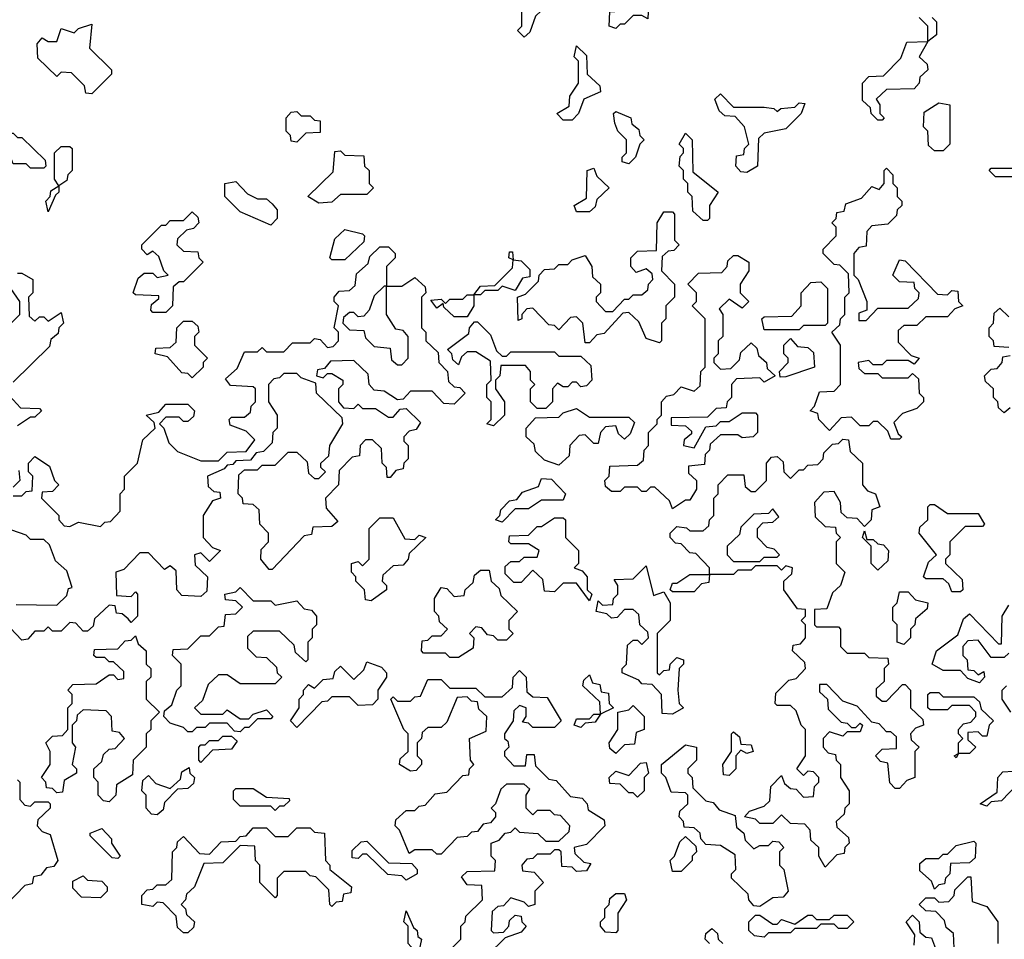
# Model space of a CAD drawing. Extents: x 2494118 to 2687960, y 757339 to 915227.
# Tile 101 of 256: x 2628060 to 2630315, y 761665 to 763770. Entities that reach past the tile are written whole.
import ezdxf

# ---------------------------------------------------------------- set-up
doc = ezdxf.new("R2010")
doc.units = 0

msp = doc.modelspace()

# ---------------------------------------------------------------- linework, layer by layer
at = {"layer": '0CON20XD'}
for points in [[(2629215, 763730), (2629200, 763745), (2629210, 763755), (2629210, 763815), (2629200, 763825), (2629200, 763845), (2629215, 763860), (2629225, 763860), (2629231.7, 763841.7), (2629251.7, 763821.7), (2629275, 763830), (2629280, 763815), (2629241.7, 763778.3), (2629228.3, 763741.7), (2629215, 763730)], [(2629425, 763750), (2629410, 763755), (2629411.7, 763788.3), (2629445, 763790), (2629465, 763810), (2629488.3, 763818.3), (2629500, 763805), (2629498.3, 763771.7), (2629485, 763780), (2629465, 763780), (2629445, 763760), (2629435, 763760), (2629425, 763750)], [(2630035, 763540), (2630025, 763540), (2630010, 763555), (2630008.3, 763568.3), (2629990, 763585), (2629990, 763625), (2630005, 763640), (2630038.3, 763641.7), (2630078.3, 763681.7), (2630091.7, 763718.3), (2630140, 763720), (2630140, 763755), (2630120, 763775)], [(2630150, 763775), (2630160, 763765), (2630160, 763735), (2630140, 763720), (2630120, 763685), (2630138.3, 763668.3), (2630140, 763655), (2630121.7, 763638.3), (2630120, 763625), (2630108.3, 763611.7), (2630045, 763610), (2630021.7, 763588.3), (2630030, 763575), (2630030, 763555), (2630040, 763545), (2630035, 763540)], [(2628225, 763600), (2628211.7, 763601.7), (2628208.3, 763618.3), (2628178.3, 763648.3), (2628155, 763650), (2628145, 763640), (2628101.7, 763681.7), (2628100, 763715), (2628111.7, 763728.3), (2628125, 763720), (2628145, 763720), (2628155, 763750), (2628185, 763740), (2628195, 763750), (2628225, 763760), (2628220, 763705), (2628270, 763655), (2628270, 763645), (2628225, 763600)], [(2629325, 763540), (2629305, 763540), (2629290, 763555), (2629318.3, 763571.7), (2629320, 763595), (2629340, 763625), (2629340, 763675), (2629330, 763685), (2629335, 763710), (2629358.3, 763688.3), (2629360, 763645), (2629388.3, 763618.3), (2629390, 763605), (2629351.7, 763588.3), (2629340, 763555), (2629325, 763540)], [(2629725, 763420), (2629711.7, 763421.7), (2629700, 763435), (2629701.7, 763458.3), (2629718.3, 763461.7), (2629720, 763475), (2629730, 763485), (2629720, 763525), (2629698.3, 763548.3), (2629675, 763550), (2629661.7, 763561.7), (2629651.7, 763588.3), (2629665, 763600), (2629695, 763570), (2629765, 763570), (2629787, 763567), (2629795, 763560), (2629803, 763567), (2629835, 763570), (2629845, 763580), (2629858.3, 763578.3), (2629850, 763555), (2629815, 763520), (2629765, 763510), (2629751.7, 763498.3), (2629750, 763435), (2629725, 763420)], [(2630175, 763470), (2630155, 763470), (2630141.7, 763481.7), (2630140, 763515), (2630130, 763525), (2630131.7, 763558.3), (2630165, 763580), (2630190, 763575), (2630190, 763485), (2630175, 763470)], [(2628695, 763490), (2628681.7, 763491.7), (2628680, 763505), (2628670, 763515), (2628670, 763545), (2628681.7, 763558.3), (2628695, 763560), (2628705, 763550), (2628725, 763550), (2628735, 763540), (2628748.3, 763538.3), (2628748.3, 763511.7), (2628715, 763510), (2628695, 763490)], [(2629455, 763440), (2629440, 763445), (2629440, 763455), (2629450, 763465), (2629450, 763495), (2629430, 763515), (2629423, 763533), (2629420, 763555), (2629425, 763560), (2629460, 763545), (2629461.7, 763531.7), (2629478.3, 763518.3), (2629480, 763505), (2629490, 763495), (2629480, 763485), (2629470, 763455), (2629455, 763440)], [(2628115, 763430), (2628085, 763430), (2628075, 763440), (2628045, 763440), (2628038.3, 763458.3), (2628011.7, 763481.7), (2628011.7, 763498.3), (2628025, 763510), (2628045, 763510), (2628055, 763500), (2628065, 763500), (2628118.3, 763448.3), (2628120, 763435), (2628115, 763430)], [(2629635, 763310), (2629625, 763310), (2629601.7, 763331.7), (2629600, 763365), (2629590, 763375), (2629590, 763395), (2629580, 763405), (2629580, 763425), (2629570, 763435), (2629573, 763457), (2629580, 763465), (2629580, 763475), (2629570, 763485), (2629585, 763510), (2629600, 763495), (2629601.7, 763421.7), (2629660, 763375), (2629640, 763345), (2629640, 763315), (2629635, 763310)], [(2628125, 763330), (2628120, 763355), (2628130, 763365), (2628131.7, 763378.3), (2628150, 763390), (2628140, 763405), (2628140, 763465), (2628155, 763480), (2628175, 763480), (2628180, 763475), (2628180, 763425), (2628170, 763415), (2628168.3, 763401.7), (2628150, 763390), (2628150, 763375), (2628141.7, 763368.3), (2628125, 763330)], [(2628745, 763350), (2628720, 763365), (2628778.3, 763421.7), (2628781.7, 763468.3), (2628795, 763470), (2628805, 763460), (2628848.3, 763458.3), (2628850, 763435), (2628860, 763425), (2628860, 763395), (2628870, 763385), (2628855, 763370), (2628795, 763370), (2628775, 763352.5), (2628745, 763350)], [(2630375, 763390), (2630365, 763390), (2630345, 763410), (2630295, 763410), (2630280, 763425), (2630285, 763430), (2630355, 763430), (2630385, 763470), (2630398.3, 763458.3), (2630400, 763445), (2630390, 763435), (2630390, 763405), (2630375, 763390)], [(2629365, 763330), (2629335, 763330), (2629330, 763345), (2629358.3, 763361.7), (2629360, 763425), (2629375, 763430), (2629381.7, 763411.7), (2629410, 763385), (2629381.7, 763358.3), (2629378.3, 763341.7), (2629365, 763330)], [(2630075, 762810), (2630055, 762810), (2630048.3, 762828.3), (2630025, 762850), (2630015, 762850), (2630005, 762840), (2629985, 762840), (2629965, 762860), (2629941.7, 762858.3), (2629915, 762830), (2629890, 762855), (2629888.3, 762868.3), (2629870, 762875), (2629880, 762885), (2629891.7, 762918.3), (2629925, 762920), (2629940, 762935), (2629940, 763025), (2629920, 763055), (2629938.3, 763071.7), (2629940, 763085), (2629950, 763095), (2629950, 763135), (2629960, 763145), (2629958.3, 763188.3), (2629938.3, 763208.3), (2629925, 763210), (2629900, 763235), (2629900, 763245), (2629930, 763275), (2629930, 763295), (2629920, 763305), (2629930, 763315), (2629931.7, 763328.3), (2629948.3, 763331.7), (2629951.7, 763348.3), (2629988.3, 763361.7), (2630011.7, 763388.3), (2630028.3, 763381.7), (2630040, 763395), (2630040, 763425), (2630045, 763430), (2630060, 763415), (2630060, 763395), (2630070, 763385), (2630070, 763365), (2630080, 763355), (2630080, 763345), (2630070, 763335), (2630068.3, 763321.7), (2630048.3, 763301.7), (2630011.7, 763298.3), (2630000, 763285), (2629998.3, 763251.7), (2629981.7, 763248.3), (2629970, 763235), (2629970, 763185), (2629980, 763175), (2630000, 763125), (2630000, 763105), (2629981.7, 763098.3), (2629981.7, 763081.7), (2629998.3, 763081.7), (2630025, 763110), (2630095, 763110), (2630118.3, 763131.7), (2630120, 763145), (2630110, 763155), (2630108.3, 763168.3), (2630075, 763170), (2630060, 763185), (2630075, 763220), (2630088.3, 763218.3), (2630161.7, 763141.7), (2630185, 763140), (2630195, 763150), (2630208.3, 763148.3), (2630210, 763125), (2630220, 763115), (2630201.7, 763108.3), (2630185, 763090), (2630135, 763090), (2630115, 763070), (2630085, 763070), (2630071.7, 763058.3), (2630071.7, 763031.7), (2630101.7, 763001.7), (2630120, 762995), (2630108.3, 762981.7), (2630095, 762990), (2630045, 762990), (2630035, 762980), (2630015, 762980), (2630005, 762990), (2629980, 762985), (2629981.7, 762971.7), (2629995, 762960), (2630025, 762960), (2630035, 762950), (2630095, 762950), (2630105, 762960), (2630118.3, 762948.3), (2630120, 762915), (2630130, 762905), (2630130, 762895), (2630115, 762880), (2630081.7, 762868.3), (2630061.7, 762848.3), (2630071.7, 762821.7), (2630080, 762815), (2630075, 762810)], [(2628635, 763300), (2628565, 763330), (2628530, 763365), (2628530, 763395), (2628555, 763400), (2628581.7, 763371.7), (2628605, 763360), (2628625, 763360), (2628638.3, 763348.3), (2628650, 763335), (2628650, 763315), (2628635, 763300)], [(2628395, 763100), (2628365, 763100), (2628360, 763105), (2628361.7, 763118.3), (2628378.3, 763131.7), (2628378.3, 763138.3), (2628325, 763140), (2628320, 763145), (2628331.7, 763178.3), (2628345, 763190), (2628365, 763190), (2628375, 763180), (2628400, 763185), (2628390, 763195), (2628378.3, 763228.3), (2628365, 763240), (2628351.7, 763231.7), (2628340, 763245), (2628340, 763255), (2628385, 763300), (2628395, 763300), (2628405, 763310), (2628435, 763310), (2628455, 763330), (2628468.3, 763318.3), (2628470, 763305), (2628458.3, 763291.7), (2628441.7, 763288.3), (2628421.7, 763268.3), (2628420, 763255), (2628435, 763240), (2628468.3, 763238.3), (2628470, 763225), (2628480, 763215), (2628435, 763170), (2628425, 763170), (2628411.7, 763158.3), (2628410, 763115), (2628395, 763100)], [(2629525, 763030), (2629495, 763040), (2629478.3, 763078.3), (2629455, 763100), (2629441.7, 763098.3), (2629398.3, 763051.7), (2629381.7, 763048.3), (2629365, 763030), (2629355, 763030), (2629350, 763075), (2629335, 763090), (2629321.7, 763088.3), (2629295, 763060), (2629285, 763070), (2629271.7, 763071.7), (2629235, 763110), (2629221.7, 763108.3), (2629210, 763095), (2629210, 763085), (2629201.7, 763081.7), (2629200, 763135), (2629218.3, 763141.7), (2629248.3, 763171.7), (2629250, 763185), (2629261.7, 763198.3), (2629285, 763200), (2629295, 763210), (2629315, 763210), (2629325, 763220), (2629355, 763230), (2629370, 763205), (2629371.7, 763181.7), (2629390, 763165), (2629390, 763145), (2629380, 763135), (2629380, 763125), (2629401.7, 763101.7), (2629418.3, 763101.7), (2629445, 763130), (2629455, 763130), (2629465, 763140), (2629485, 763140), (2629498.3, 763151.7), (2629500, 763165), (2629510, 763175), (2629508.3, 763188.3), (2629495, 763200), (2629471.7, 763191.7), (2629460, 763205), (2629460, 763225), (2629475, 763240), (2629518.3, 763241.7), (2629520, 763305), (2629535, 763330), (2629555, 763330), (2629560, 763325), (2629560, 763265), (2629570, 763255), (2629558.3, 763241.7), (2629545, 763240), (2629531.7, 763228.3), (2629530, 763195), (2629560, 763165), (2629560, 763135), (2629540, 763115), (2629540, 763085), (2629530, 763075), (2629530, 763035), (2629525, 763030)], [(2628805, 763220), (2628775, 763220), (2628770, 763225), (2628781.7, 763268.3), (2628805, 763290), (2628845, 763280), (2628850, 763275), (2628848.3, 763261.7), (2628805, 763220)], [(2628045, 762680), (2628065, 762680), (2628075, 762690), (2628088.3, 762691.7), (2628090, 762725), (2628080, 762735), (2628080, 762755), (2628095, 762770), (2628128.3, 762748.3), (2628140, 762715), (2628150, 762705), (2628135, 762690), (2628111.7, 762688.3), (2628110, 762675), (2628150, 762635), (2628150, 762625), (2628161.7, 762611.7), (2628175, 762610), (2628195, 762620), (2628245, 762610), (2628255, 762620), (2628268.3, 762621.7), (2628290, 762645), (2628290, 762685), (2628300, 762695), (2628300, 762725), (2628330, 762755), (2628341.7, 762808.3), (2628370, 762835), (2628368.3, 762848.3), (2628350, 762865), (2628378.3, 762871.7), (2628395, 762890), (2628445, 762890), (2628460, 762875), (2628458.3, 762861.7), (2628445, 762850), (2628435, 762850), (2628425, 762860), (2628395, 762860), (2628380, 762845), (2628390, 762835), (2628401.7, 762801.7), (2628421.7, 762781.7), (2628475, 762760), (2628515, 762760), (2628535, 762780), (2628578.3, 762781.7), (2628598.3, 762808.3), (2628578.3, 762828.3), (2628541.7, 762841.7), (2628540, 762855), (2628545, 762860), (2628575, 762860), (2628588.3, 762871.7), (2628590, 762885), (2628600, 762895), (2628600, 762925), (2628595, 762930), (2628542.5, 762932.5), (2628531.7, 762948.3), (2628558.3, 762971.7), (2628575, 763010), (2628605, 763010), (2628615, 763020), (2628625, 763010), (2628665, 763010), (2628685, 763030), (2628725, 763030), (2628735, 763040), (2628748.3, 763038.3), (2628765, 763020), (2628778.3, 763021.7), (2628790, 763035), (2628790, 763055), (2628780, 763065), (2628790, 763115), (2628780, 763125), (2628780, 763135), (2628791.7, 763148.3), (2628815, 763150), (2628828.3, 763161.7), (2628831.7, 763188.3), (2628858.3, 763211.7), (2628861.7, 763228.3), (2628885, 763250), (2628905, 763250), (2628920, 763235), (2628920, 763225), (2628900, 763205), (2628900, 763160), (2628935, 763160), (2628965, 763180), (2628988.3, 763158.3), (2628990, 763145), (2628980, 763135), (2628980, 763065), (2628990, 763055), (2628990, 763035), (2629018.3, 763008.3), (2629020, 762985), (2629040, 762965), (2629041.7, 762941.7), (2629055, 762930), (2629068.3, 762928.3), (2629080, 762915), (2629055, 762890), (2629031.7, 762891.7), (2629005, 762920), (2628955, 762920), (2628938.3, 762901.7), (2628925, 762900), (2628895, 762920), (2628871.7, 762921.7), (2628860, 762935), (2628858.3, 762958.3), (2628825, 762990), (2628771.7, 762988.3), (2628758.3, 762971.7), (2628741.7, 762968.3), (2628740, 762955), (2628755, 762950), (2628765, 762960), (2628775, 762960), (2628800, 762945), (2628800, 762935), (2628790, 762925), (2628790, 762895), (2628801.7, 762881.7), (2628825, 762880), (2628835, 762890), (2628845, 762880), (2628875, 762880), (2628905, 762860), (2628915, 762860), (2628931.7, 762878.3), (2628945, 762880), (2628978.3, 762848.3), (2628968.3, 762831.7), (2628951.7, 762828.3), (2628940, 762815), (2628940, 762805), (2628950, 762795), (2628950, 762765), (2628940, 762755), (2628938.3, 762741.7), (2628921.7, 762738.3), (2628908.3, 762721.7), (2628901.7, 762721.7), (2628900, 762745), (2628890, 762755), (2628888.3, 762788.3), (2628868.3, 762808.3), (2628851.7, 762808.3), (2628840, 762795), (2628838.3, 762771.7), (2628821.7, 762768.3), (2628791.7, 762738.3), (2628790, 762705), (2628760, 762675), (2628761.7, 762651.7), (2628788.3, 762621.7), (2628775, 762610), (2628731.7, 762608.3), (2628728.3, 762591.7), (2628711.7, 762588.3), (2628638.3, 762511.7), (2628631.7, 762511.7), (2628612.5, 762535), (2628613, 762557), (2628630, 762575), (2628630, 762595), (2628610, 762615), (2628608.3, 762648.3), (2628595, 762660), (2628571.7, 762661.7), (2628570, 762675), (2628560, 762685), (2628561.7, 762728.3), (2628575, 762740), (2628605, 762740), (2628615, 762750), (2628645, 762750), (2628675, 762780), (2628695, 762780), (2628718.3, 762758.3), (2628721.7, 762731.7), (2628735, 762720), (2628745, 762720), (2628760, 762735), (2628750, 762745), (2628750, 762755), (2628768.3, 762771.7), (2628770, 762795), (2628800, 762845), (2628798.3, 762858.3), (2628740, 762915), (2628738.3, 762938.3), (2628705, 762950), (2628695, 762960), (2628665, 762960), (2628655, 762950), (2628641.7, 762948.3), (2628630, 762935), (2628630, 762895), (2628650, 762865), (2628650, 762835), (2628640, 762825), (2628638.3, 762801.7), (2628618.3, 762781.7), (2628601.7, 762778.3), (2628588.3, 762761.7), (2628555, 762760), (2628548.3, 762751.7), (2628535, 762750), (2628528.3, 762741.7), (2628490, 762725), (2628491.7, 762701.7), (2628505, 762690), (2628518.3, 762688.3), (2628520, 762675), (2628501.7, 762668.3), (2628480, 762635), (2628480, 762585), (2628501.7, 762561.7), (2628520, 762555), (2628495, 762530), (2628475, 762550), (2628460, 762545), (2628461.7, 762521.7), (2628490, 762495), (2628488.3, 762461.7), (2628475, 762450), (2628431.7, 762451.7), (2628420, 762465), (2628418.3, 762508.3), (2628405, 762520), (2628391.7, 762511.7), (2628355, 762550), (2628335, 762550), (2628298.3, 762511.7), (2628280, 762505), (2628281.7, 762451.7), (2628315, 762450), (2628325, 762460), (2628330, 762455), (2628330, 762405), (2628315, 762390), (2628308.3, 762398.3), (2628295, 762410), (2628281.7, 762411.7), (2628278.3, 762428.3), (2628265, 762430), (2628231.7, 762398.3), (2628228.3, 762381.7), (2628215, 762370), (2628205, 762370), (2628188.3, 762388.3), (2628175, 762390), (2628155, 762370), (2628135, 762370), (2628125, 762380), (2628115, 762370), (2628095, 762370), (2628078.3, 762351.7), (2628065, 762350), (2628038.3, 762378.3)], [(2629085, 763090), (2629055, 763090), (2629031.7, 763111.7), (2629030, 763120), (2629015, 763110), (2629001.7, 763128.3), (2629025, 763130), (2629035, 763120), (2629045, 763130), (2629075, 763130), (2629085, 763140), (2629100, 763140), (2629115, 763160), (2629148.3, 763161.7), (2629188.3, 763201.7), (2629190, 763220), (2629180, 763225), (2629181.7, 763238.3), (2629188.3, 763238.3), (2629190, 763220), (2629208.3, 763218.3), (2629228.3, 763198.3), (2629228.3, 763181.7), (2629211.7, 763178.3), (2629195, 763150), (2629165, 763160), (2629155, 763150), (2629125, 763150), (2629115, 763140), (2629100, 763140), (2629100, 763115), (2629085, 763090)], [(2629555, 762650), (2629548.3, 762668.3), (2629515, 762700), (2629505, 762700), (2629495, 762690), (2629485, 762690), (2629475, 762700), (2629445, 762700), (2629435, 762690), (2629415, 762690), (2629401.7, 762701.7), (2629400, 762715), (2629410, 762725), (2629411.7, 762748.3), (2629475, 762750), (2629488.3, 762761.7), (2629490, 762785), (2629500, 762795), (2629500, 762825), (2629520, 762845), (2629520, 762855), (2629530, 762865), (2629530, 762895), (2629541.7, 762908.3), (2629558.3, 762911.7), (2629575, 762930), (2629605, 762920), (2629618.3, 762931.7), (2629620, 762965), (2629630, 762975), (2629630, 763085), (2629600, 763115), (2629610, 763125), (2629610, 763145), (2629590, 763165), (2629615, 763190), (2629668.3, 763191.7), (2629680, 763205), (2629681.7, 763218.3), (2629695, 763230), (2629705, 763230), (2629730, 763215), (2629730, 763195), (2629710, 763165), (2629710, 763145), (2629730, 763125), (2629715, 763110), (2629685, 763130), (2629661.7, 763108.3), (2629670, 763095), (2629670, 763045), (2629660, 763035), (2629660, 763005), (2629650, 762995), (2629650, 762985), (2629665, 762970), (2629688.3, 762971.7), (2629708.3, 762991.7), (2629711.7, 763008.3), (2629735, 763030), (2629748.3, 763018.3), (2629751.7, 763001.7), (2629770, 762985), (2629771.7, 762971.7), (2629790, 762955), (2629765, 762940), (2629755, 762950), (2629701.7, 762948.3), (2629690, 762935), (2629690, 762905), (2629680, 762895), (2629678.3, 762881.7), (2629655, 762880), (2629635, 762860), (2629551.7, 762858.3), (2629551.7, 762841.7), (2629585, 762840), (2629598.3, 762828.3), (2629598.3, 762821.7), (2629581.7, 762808.3), (2629580, 762795), (2629605, 762790), (2629631.7, 762838.3), (2629655, 762840), (2629665, 762850), (2629685, 762850), (2629715, 762870), (2629745, 762870), (2629750, 762865), (2629750, 762825), (2629740, 762815), (2629715, 762812.5), (2629705, 762820), (2629665, 762820), (2629641.7, 762798.3), (2629640, 762785), (2629630, 762775), (2629628.3, 762751.7), (2629591.7, 762748.3), (2629591.7, 762731.7), (2629610, 762715), (2629610, 762695), (2629595, 762670), (2629585, 762670), (2629555, 762650)], [(2628055, 763190), (2628065, 763190), (2628090, 763175), (2628090, 763145), (2628080, 763135), (2628081.7, 763091.7), (2628095, 763080), (2628105, 763090), (2628115, 763090), (2628125, 763080), (2628155, 763100), (2628160, 763075), (2628150, 763065), (2628148.3, 763051.7), (2628131.7, 763038.3), (2628128.3, 763021.7), (2628045, 762940)], [(2628935, 762980), (2628950, 762995), (2628950, 763045), (2628938.3, 763058.3), (2628921.7, 763061.7), (2628900, 763095), (2628900, 763160), (2628895, 763160), (2628871.7, 763138.3), (2628860, 763105), (2628848.3, 763091.7), (2628835, 763090), (2628825, 763100), (2628815, 763100), (2628801.7, 763088.3), (2628800, 763075), (2628815, 763060), (2628848.3, 763058.3), (2628851.7, 763041.7), (2628871.7, 763021.7), (2628908.3, 763018.3), (2628911.7, 762991.7), (2628925, 762980), (2628935, 762980)], [(2629845, 763060), (2629765, 763060), (2629760, 763085), (2629765, 763090), (2629828.3, 763091.7), (2629850, 763115), (2629850, 763145), (2629871.7, 763168.3), (2629895, 763170), (2629910, 763155), (2629910, 763075), (2629905, 763070), (2629855, 763070), (2629845, 763060)], [(2628030, 763065), (2628060, 763095), (2628060, 763125), (2628040, 763155)], [(2630325, 763020), (2630291.7, 763021.7), (2630290, 763035), (2630280, 763045), (2630280, 763065), (2630290, 763075), (2630291.7, 763098.3), (2630305, 763110), (2630325, 763090)], [(2628455, 762950), (2628445, 762960), (2628431.7, 762961.7), (2628398.3, 762998.3), (2628370, 763005), (2628371.7, 763018.3), (2628405, 763020), (2628418.3, 763031.7), (2628420, 763065), (2628435, 763080), (2628455, 763080), (2628468.3, 763068.3), (2628470, 763055), (2628460, 763045), (2628460, 763025), (2628490, 762995), (2628480, 762985), (2628480, 762975), (2628455, 762950)], [(2629145, 762840), (2629130, 762845), (2629140, 762855), (2629140, 762895), (2629130, 762905), (2629130, 762935), (2629140, 762945), (2629138.3, 762988.3), (2629105, 763010), (2629085, 763010), (2629071.7, 762998.3), (2629065, 762980), (2629051.7, 762991.7), (2629050, 763005), (2629040, 763015), (2629088.3, 763051.7), (2629090, 763065), (2629101.7, 763078.3), (2629108.3, 763078.3), (2629138.3, 763048.3), (2629151.7, 763011.7), (2629165, 763000), (2629175, 763000), (2629185, 763010), (2629285, 763010), (2629295, 763000), (2629345, 763000), (2629368.3, 762978.3), (2629370, 762945), (2629358.3, 762931.7), (2629345, 762930), (2629335, 762940), (2629325, 762940), (2629315, 762930), (2629305, 762930), (2629291.7, 762938.3), (2629280, 762925), (2629280, 762895), (2629265, 762880), (2629245, 762880), (2629230, 762895), (2629230, 762925), (2629240, 762935), (2629230, 762945), (2629230, 762965), (2629218.3, 762978.3), (2629161.7, 762978.3), (2629160, 762955), (2629150, 762945), (2629150, 762925), (2629170, 762895), (2629170, 762865), (2629145, 762840)], [(2629801.7, 762951.7), (2629800, 762965), (2629820, 762985), (2629820, 762995), (2629810, 763005), (2629810, 763025), (2629825, 763040), (2629841.7, 763021.7), (2629865, 763020), (2629878.3, 763008.3), (2629880, 762975), (2629815, 762952.5), (2629801.7, 762951.7)], [(2630315, 762870), (2630301.7, 762881.7), (2630300, 762895), (2630290, 762905), (2630290, 762925), (2630271.7, 762941.7), (2630270, 762955), (2630285, 762970), (2630298.3, 762971.7), (2630310, 762985), (2630311.7, 762998.3), (2630328.3, 763001.7)], [(2628028.3, 762918.3), (2628061.7, 762881.7), (2628105, 762880), (2628110, 762875), (2628095, 762860), (2628085, 762860), (2628055, 762840)], [(2629295, 762750), (2629261.7, 762761.7), (2629241.7, 762781.7), (2629238.3, 762798.3), (2629220, 762815), (2629220, 762835), (2629241.7, 762858.3), (2629295, 762860), (2629305, 762870), (2629335, 762880), (2629365, 762860), (2629455, 762860), (2629468.3, 762848.3), (2629458.3, 762821.7), (2629445, 762810), (2629431.7, 762821.7), (2629425, 762840), (2629401.7, 762838.3), (2629390, 762825), (2629385, 762800), (2629375, 762800), (2629355, 762820), (2629341.7, 762818.3), (2629320, 762795), (2629318.3, 762771.7), (2629295, 762750)], [(2630328.3, 762881.7), (2630315, 762870)], [(2629905, 761830), (2629890, 761855), (2629890, 761875), (2629871.7, 761891.7), (2629870, 761915), (2629858.3, 761928.3), (2629825, 761930), (2629805, 761950), (2629785, 761930), (2629755, 761930), (2629745, 761940), (2629720, 761945), (2629731.7, 761958.3), (2629765, 761970), (2629778.3, 761981.7), (2629780, 762015), (2629805, 762040), (2629811.7, 762021.7), (2629825, 762010), (2629838.3, 762008.3), (2629855, 761990), (2629878.3, 761991.7), (2629880, 762015), (2629890, 762025), (2629890, 762035), (2629878.3, 762048.3), (2629865, 762050), (2629855, 762040), (2629840, 762055), (2629860, 762085), (2629860, 762145), (2629850, 762155), (2629838.3, 762188.3), (2629825, 762200), (2629795, 762200), (2629790, 762205), (2629791.7, 762228.3), (2629821.7, 762258.3), (2629838.3, 762261.7), (2629860, 762285), (2629858.3, 762298.3), (2629830, 762325), (2629831.7, 762338.3), (2629848.3, 762341.7), (2629860, 762355), (2629860, 762385), (2629850, 762395), (2629860, 762405), (2629860, 762420), (2629841.7, 762421.7), (2629810, 762465), (2629810, 762485), (2629828.3, 762501.7), (2629830, 762515), (2629815, 762520), (2629805, 762510), (2629795, 762520), (2629745, 762520), (2629735, 762510), (2629705, 762510), (2629695, 762500), (2629640, 762500), (2629638.3, 762481.7), (2629621.7, 762478.3), (2629605, 762460), (2629555, 762460), (2629550, 762465), (2629555, 762480), (2629565, 762480), (2629595, 762500), (2629640, 762500), (2629640, 762515), (2629608.3, 762548.3), (2629595, 762550), (2629575, 762570), (2629561.7, 762571.7), (2629550, 762585), (2629550, 762595), (2629565, 762610), (2629587, 762607), (2629595, 762600), (2629625, 762600), (2629638.3, 762611.7), (2629640, 762625), (2629650, 762635), (2629650, 762675), (2629660, 762685), (2629660, 762705), (2629681.7, 762728.3), (2629718.3, 762728.3), (2629721.7, 762701.7), (2629735, 762690), (2629745, 762690), (2629770, 762715), (2629770, 762755), (2629781.7, 762768.3), (2629795, 762770), (2629808.3, 762758.3), (2629810, 762735), (2629825, 762720), (2629845, 762740), (2629855, 762740), (2629865, 762750), (2629888.3, 762751.7), (2629900, 762765), (2629901.7, 762778.3), (2629921.7, 762798.3), (2629935, 762800), (2629945, 762810), (2629958.3, 762808.3), (2629961.7, 762781.7), (2629990, 762755), (2629990, 762705), (2630001.7, 762691.7), (2630020, 762685), (2630030, 762655), (2630011.7, 762648.3), (2630010, 762625), (2629995, 762610), (2629978.3, 762628.3), (2629955, 762630), (2629941.7, 762641.7), (2629940, 762665), (2629925, 762690), (2629901.7, 762688.3), (2629880, 762665), (2629881.7, 762631.7), (2629905, 762610), (2629928.3, 762608.3), (2629930, 762595), (2629940, 762585), (2629930, 762575), (2629930, 762525), (2629950, 762505), (2629940, 762475), (2629921.7, 762458.3), (2629908.3, 762421.7), (2629880, 762420), (2629880, 762385), (2629885, 762380), (2629935, 762380), (2629940, 762375), (2629940, 762335), (2629955, 762320), (2629995, 762320), (2630005, 762310), (2630048.3, 762308.3), (2630050, 762295), (2630040, 762285), (2630040, 762255), (2630021.7, 762238.3), (2630021.7, 762221.7), (2630035, 762210), (2630045, 762210), (2630081.7, 762248.3), (2630088.3, 762248.3), (2630100, 762235), (2630100, 762195), (2630128.3, 762168.3), (2630130, 762155), (2630111.7, 762148.3), (2630100, 762135), (2630101.7, 762121.7), (2630120, 762105), (2630110, 762095), (2630110, 762035), (2630091.7, 762028.3), (2630075, 762010), (2630065, 762010), (2630053, 762023), (2630048.3, 762068.3), (2630031.7, 762071.7), (2630020, 762085), (2630035, 762100), (2630068.3, 762101.7), (2630068.3, 762128.3), (2630055, 762140), (2630045, 762140), (2630028.3, 762158.3), (2630011.7, 762161.7), (2629978.3, 762198.3), (2629945, 762210), (2629908.3, 762248.3), (2629891.7, 762248.3), (2629891.7, 762231.7), (2629910, 762215), (2629911.7, 762191.7), (2629941.7, 762161.7), (2629955, 762160), (2629965, 762150), (2629975, 762150), (2629985, 762160), (2629990, 762155), (2629985, 762140), (2629955, 762140), (2629945, 762130), (2629915, 762140), (2629900, 762125), (2629900, 762105), (2629911.7, 762091.7), (2629928.3, 762088.3), (2629930, 762075), (2629940, 762065), (2629940, 762035), (2629960, 762005), (2629960, 761975), (2629950, 761965), (2629948.3, 761951.7), (2629930, 761935), (2629931.7, 761921.7), (2629958.3, 761898.3), (2629960, 761885), (2629950, 761875), (2629948.3, 761861.7), (2629931.7, 761858.3), (2629905, 761830)], [(2628058.3, 762738.3), (2628060, 762715), (2628045, 762700)], [(2629165, 762620), (2629150, 762625), (2629160, 762635), (2629161.7, 762648.3), (2629181.7, 762668.3), (2629198.3, 762671.7), (2629211.7, 762688.3), (2629248.3, 762701.7), (2629255, 762720), (2629278.3, 762718.3), (2629310, 762685), (2629305, 762670), (2629255, 762670), (2629225, 762650), (2629195, 762650), (2629165, 762620)], [(2629755, 762530), (2629765, 762540), (2629795, 762540), (2629800, 762545), (2629788.3, 762558.3), (2629771.7, 762561.7), (2629750, 762585), (2629750, 762605), (2629761.7, 762618.3), (2629785, 762620), (2629798.3, 762631.7), (2629785, 762650), (2629775, 762640), (2629741.7, 762638.3), (2629711.7, 762608.3), (2629708.3, 762591.7), (2629680, 762565), (2629680, 762545), (2629695, 762530), (2629755, 762530)], [(2630215, 762460), (2630195, 762460), (2630188.3, 762478.3), (2630175, 762490), (2630135, 762490), (2630130, 762495), (2630141.7, 762528.3), (2630160, 762545), (2630120, 762595), (2630121.7, 762608.3), (2630140, 762625), (2630140, 762655), (2630145, 762660), (2630155, 762660), (2630185, 762640), (2630255, 762640), (2630270, 762615), (2630265, 762610), (2630225, 762610), (2630190, 762575), (2630190, 762545), (2630180, 762535), (2630180, 762525), (2630218.3, 762488.3), (2630220, 762465), (2630215, 762460)], [(2628865, 762440), (2628851.7, 762441.7), (2628850, 762465), (2628830, 762485), (2628830, 762495), (2628820, 762505), (2628820, 762525), (2628835, 762530), (2628845, 762520), (2628860, 762535), (2628860, 762605), (2628885, 762630), (2628915, 762630), (2628941.7, 762581.7), (2628965, 762580), (2628975, 762590), (2628990, 762585), (2628951.7, 762548.3), (2628950, 762535), (2628938.3, 762521.7), (2628915, 762520), (2628891.7, 762498.3), (2628890, 762485), (2628900, 762475), (2628900, 762465), (2628865, 762440)], [(2629365, 762440), (2629335, 762480), (2629305, 762480), (2629285, 762460), (2629261.7, 762461.7), (2629258.3, 762488.3), (2629235, 762510), (2629208.3, 762481.7), (2629191.7, 762481.7), (2629171.7, 762501.7), (2629171.7, 762518.3), (2629185, 762530), (2629205, 762530), (2629215, 762540), (2629245, 762540), (2629250, 762555), (2629225, 762570), (2629185, 762570), (2629180, 762575), (2629181.7, 762588.3), (2629225, 762590), (2629245, 762610), (2629255, 762610), (2629285, 762630), (2629305, 762630), (2629310, 762625), (2629310, 762585), (2629340, 762555), (2629340, 762525), (2629330, 762515), (2629348.3, 762508.3), (2629360, 762495), (2629360, 762465), (2629370, 762455), (2629365, 762440)], [(2628051.7, 762431.7), (2628145, 762430), (2628168.3, 762451.7), (2628171.7, 762468.3), (2628180, 762470), (2628168.3, 762508.3), (2628141.7, 762531.7), (2628128.3, 762568.3), (2628115, 762580), (2628085, 762580), (2628075, 762590), (2628041.7, 762601.7)], [(2630025, 762510), (2630010, 762525), (2630010, 762565), (2629990, 762585), (2629995, 762600), (2630000, 762580), (2630015, 762580), (2630025, 762570), (2630038.3, 762568.3), (2630050, 762555), (2630048.3, 762531.7), (2630025, 762510)], [(2629065, 762310), (2629045, 762310), (2629035, 762320), (2628985, 762320), (2628980, 762325), (2628981.7, 762348.3), (2628995, 762350), (2629005, 762360), (2629025, 762360), (2629040, 762375), (2629021.7, 762391.7), (2629020, 762405), (2629010, 762415), (2629010, 762445), (2629025, 762470), (2629038.3, 762468.3), (2629055, 762450), (2629078.3, 762451.7), (2629080, 762465), (2629098.3, 762481.7), (2629101.7, 762498.3), (2629115, 762510), (2629135, 762510), (2629140, 762485), (2629158.3, 762468.3), (2629161.7, 762451.7), (2629200, 762415), (2629180, 762395), (2629180, 762375), (2629190, 762365), (2629175, 762350), (2629155, 762350), (2629145, 762360), (2629131.7, 762361.7), (2629118.3, 762378.3), (2629105, 762380), (2629090, 762365), (2629100, 762355), (2629098.3, 762331.7), (2629065, 762310)], [(2629555, 762180), (2629531.7, 762181.7), (2629530, 762225), (2629508.3, 762248.3), (2629485, 762250), (2629478.3, 762258.3), (2629440, 762275), (2629440, 762285), (2629450, 762295), (2629451.7, 762338.3), (2629465, 762350), (2629475, 762350), (2629485, 762340), (2629500, 762355), (2629498.3, 762368.3), (2629480, 762385), (2629478.3, 762408.3), (2629465, 762420), (2629445, 762420), (2629428.3, 762401.7), (2629415, 762400), (2629405, 762410), (2629380, 762415), (2629385, 762440), (2629395, 762430), (2629418.3, 762431.7), (2629420, 762445), (2629430, 762455), (2629430, 762475), (2629421.7, 762488.3), (2629465, 762490), (2629495, 762520), (2629511.7, 762451.7), (2629535, 762460), (2629550, 762435), (2629550, 762395), (2629520, 762365), (2629520, 762275), (2629525, 762270), (2629535, 762280), (2629548.3, 762281.7), (2629550, 762295), (2629565, 762310), (2629580, 762305), (2629580, 762295), (2629570, 762285), (2629567.5, 762235), (2629570, 762205), (2629580, 762195), (2629555, 762180)], [(2628565, 762140), (2628551.7, 762141.7), (2628535, 762160), (2628495, 762160), (2628485, 762150), (2628465, 762150), (2628455, 762140), (2628445, 762140), (2628435, 762150), (2628405, 762160), (2628390, 762175), (2628391.7, 762188.3), (2628408.3, 762201.7), (2628420, 762235), (2628430, 762245), (2628430, 762295), (2628410, 762315), (2628411.7, 762328.3), (2628445, 762330), (2628475, 762360), (2628495, 762360), (2628515, 762380), (2628528.3, 762381.7), (2628531.7, 762408.3), (2628555, 762410), (2628570, 762425), (2628555, 762440), (2628531.7, 762441.7), (2628530, 762455), (2628555, 762460), (2628565, 762470), (2628595, 762440), (2628635, 762440), (2628645, 762430), (2628695, 762440), (2628711.7, 762421.7), (2628728.3, 762418.3), (2628740, 762405), (2628740, 762385), (2628730, 762375), (2628730, 762355), (2628720, 762345), (2628720, 762305), (2628715, 762300), (2628691.7, 762321.7), (2628688.3, 762338.3), (2628655, 762370), (2628595, 762370), (2628581.7, 762358.3), (2628581.7, 762331.7), (2628601.7, 762311.7), (2628625, 762310), (2628648.3, 762288.3), (2628650, 762275), (2628660, 762265), (2628645, 762250), (2628565, 762250), (2628535, 762270), (2628515, 762270), (2628491.7, 762248.3), (2628478.3, 762211.7), (2628460, 762195), (2628475, 762180), (2628525, 762180), (2628535, 762190), (2628565, 762170), (2628585, 762170), (2628595, 762180), (2628625, 762190), (2628640, 762175), (2628635, 762170), (2628605, 762170), (2628585, 762150), (2628575, 762150), (2628565, 762140)], [(2630085, 762340), (2630070, 762345), (2630070, 762385), (2630060, 762395), (2630060, 762425), (2630070, 762435), (2630075, 762460), (2630095, 762460), (2630111.7, 762441.7), (2630140, 762435), (2630138.3, 762421.7), (2630111.7, 762398.3), (2630110, 762385), (2630100, 762375), (2630100, 762355), (2630085, 762340)], [(2630325, 762320), (2630315, 762310), (2630285, 762310), (2630255, 762350), (2630231.7, 762348.3), (2630220, 762335), (2630220, 762315), (2630230, 762305), (2630231.7, 762281.7), (2630245, 762280), (2630255, 762270), (2630268.3, 762278.3), (2630270, 762265), (2630258.3, 762251.7), (2630231.7, 762261.7), (2630215, 762280), (2630175, 762280), (2630150, 762295), (2630160, 762325), (2630208.3, 762361.7), (2630221.7, 762398.3), (2630235, 762410), (2630301.7, 762341.7), (2630308.3, 762341.7), (2630310, 762405), (2630325, 762430)], [(2628265, 761980), (2628251.7, 761981.7), (2628240, 761995), (2628240, 762025), (2628230, 762035), (2628230, 762055), (2628248.3, 762071.7), (2628251.7, 762088.3), (2628265, 762100), (2628278.3, 762101.7), (2628300, 762125), (2628288.3, 762138.3), (2628271.7, 762141.7), (2628270, 762175), (2628258.3, 762188.3), (2628205, 762190), (2628191.7, 762178.3), (2628190, 762165), (2628180, 762155), (2628180, 762115), (2628187.5, 762105), (2628180, 762065), (2628190, 762055), (2628190, 762045), (2628161.7, 762028.3), (2628158.3, 762001.7), (2628145, 762000), (2628135, 762010), (2628121.7, 762011.7), (2628120, 762025), (2628110, 762035), (2628130, 762065), (2628130, 762095), (2628120, 762115), (2628135, 762130), (2628158.3, 762131.7), (2628170, 762145), (2628170, 762195), (2628180, 762205), (2628180, 762225), (2628170, 762235), (2628181.7, 762248.3), (2628235, 762250), (2628265, 762270), (2628275, 762270), (2628285, 762260), (2628298.3, 762261.7), (2628298.3, 762278.3), (2628275, 762300), (2628265, 762300), (2628255, 762310), (2628235, 762310), (2628230, 762315), (2628231.7, 762328.3), (2628285, 762330), (2628301.7, 762348.3), (2628315, 762350), (2628325, 762360), (2628331.7, 762341.7), (2628350, 762325), (2628350, 762295), (2628360, 762285), (2628360, 762265), (2628350, 762255), (2628350, 762215), (2628380, 762185), (2628360, 762165), (2628360, 762145), (2628350, 762135), (2628350, 762105), (2628320, 762075), (2628318.3, 762041.7), (2628281.7, 762018.3), (2628280, 761995), (2628265, 761980)], [(2628695, 762150), (2628680, 762165), (2628700, 762195), (2628700, 762215), (2628710, 762225), (2628710, 762235), (2628721.7, 762248.3), (2628735, 762240), (2628755, 762260), (2628778.3, 762261.7), (2628781.7, 762278.3), (2628795, 762290), (2628825, 762260), (2628848.3, 762281.7), (2628855, 762300), (2628888.3, 762288.3), (2628900, 762275), (2628900, 762265), (2628880, 762235), (2628880, 762215), (2628868.3, 762201.7), (2628835, 762200), (2628815, 762220), (2628775, 762220), (2628765, 762210), (2628751.7, 762208.3), (2628695, 762150)], [(2629040, 761635), (2629070, 761665), (2629070, 761695), (2629080, 761705), (2629081.7, 761718.3), (2629120, 761755), (2629118.3, 761788.3), (2629085, 761790), (2629071.7, 761808.3), (2629085, 761820), (2629148.3, 761821.7), (2629150, 761845), (2629140, 761855), (2629140, 761885), (2629158.3, 761891.7), (2629171.7, 761908.3), (2629185, 761910), (2629195, 761920), (2629205, 761910), (2629247, 761907), (2629265, 761890), (2629295, 761890), (2629318.3, 761911.7), (2629320, 761925), (2629298.3, 761948.3), (2629285, 761950), (2629275, 761960), (2629245, 761960), (2629235, 761950), (2629220, 761965), (2629220, 761995), (2629228.3, 762008.3), (2629215, 762020), (2629175, 762020), (2629161.7, 762008.3), (2629150, 761975), (2629140, 761965), (2629150, 761955), (2629150, 761945), (2629138.3, 761931.7), (2629121.7, 761928.3), (2629108.3, 761911.7), (2629095, 761910), (2629085, 761900), (2629061.7, 761898.3), (2629025, 761860), (2629015, 761860), (2629005, 761870), (2628965, 761870), (2628951.7, 761861.7), (2628930, 761915), (2628920, 761925), (2628921.7, 761938.3), (2628945, 761960), (2628965, 761960), (2628975, 761970), (2628988.3, 761971.7), (2629011.7, 761998.3), (2629038.3, 762001.7), (2629075, 762040), (2629088.3, 762041.7), (2629090, 762055), (2629100, 762065), (2629092.5, 762075), (2629090, 762125), (2629128.3, 762141.7), (2629130, 762175), (2629111.7, 762191.7), (2629108.3, 762208.3), (2629095, 762210), (2629085, 762220), (2629061.7, 762218.3), (2629038.3, 762161.7), (2629025, 762150), (2628995, 762150), (2628981.7, 762138.3), (2628980, 762125), (2628970, 762115), (2628970, 762085), (2628980, 762075), (2628980, 762065), (2628968.3, 762051.7), (2628955, 762050), (2628930, 762065), (2628931.7, 762078.3), (2628950, 762095), (2628950, 762135), (2628940, 762145), (2628910, 762215), (2628915, 762220), (2628925, 762210), (2628955, 762210), (2628965, 762220), (2628978.3, 762221.7), (2628995, 762260), (2629025, 762260), (2629045, 762240), (2629105, 762240), (2629125, 762220), (2629165, 762220), (2629188.3, 762241.7), (2629190, 762265), (2629205, 762280), (2629220, 762265), (2629221.7, 762231.7), (2629235, 762220), (2629268.3, 762218.3), (2629300, 762165), (2629285, 762150), (2629235, 762150), (2629225, 762160), (2629211.7, 762161.7), (2629220, 762175), (2629220, 762195), (2629205, 762200), (2629191.7, 762188.3), (2629190, 762165), (2629170, 762135), (2629170, 762125), (2629178.3, 762118.3), (2629180, 762105), (2629170, 762095), (2629170, 762085), (2629191.7, 762061.7), (2629218.3, 762061.7), (2629221.7, 762088.3), (2629238.3, 762088.3), (2629241.7, 762061.7), (2629271.7, 762031.7), (2629288.3, 762028.3), (2629321.7, 761991.7), (2629348.3, 761988.3), (2629360, 761975), (2629361.7, 761961.7), (2629398.3, 761938.3), (2629400, 761925), (2629358.3, 761881.7), (2629330, 761875), (2629331.7, 761861.7), (2629351.7, 761841.7), (2629368.3, 761838.3), (2629358.3, 761821.7), (2629335, 761820), (2629325, 761830), (2629301.7, 761831.7), (2629300, 761865), (2629295, 761870), (2629285, 761870), (2629275, 761860), (2629245, 761860), (2629235, 761850), (2629221.7, 761848.3), (2629210, 761835), (2629211.7, 761821.7), (2629238.3, 761818.3), (2629260, 761795), (2629240, 761775), (2629240, 761745), (2629225, 761740), (2629215, 761750), (2629185, 761760), (2629168.3, 761741.7), (2629155, 761740), (2629141.7, 761728.3), (2629140, 761685), (2629145, 761680), (2629168.3, 761681.7), (2629180, 761695), (2629181.7, 761708.3), (2629195, 761720), (2629208.3, 761718.3), (2629210, 761705), (2629220, 761695), (2629208.3, 761681.7), (2629171.7, 761668.3), (2629131.7, 761628.3)], [(2629345, 762150), (2629330, 762155), (2629335, 762170), (2629365, 762170), (2629375, 762180), (2629390, 762180), (2629388.3, 762208.3), (2629350, 762245), (2629351.7, 762258.3), (2629365, 762270), (2629371.7, 762251.7), (2629388.3, 762248.3), (2629391.7, 762231.7), (2629408.3, 762228.3), (2629410, 762205), (2629420, 762195), (2629390, 762180), (2629378.3, 762161.7), (2629355, 762160), (2629345, 762150)], [(2630330, 762185), (2630310, 762215), (2630310, 762235), (2630320, 762245)], [(2630205, 762080), (2630200, 762085), (2630210, 762090), (2630210, 762115), (2630220, 762125), (2630210, 762135), (2630210, 762145), (2630221.7, 762158.3), (2630238.3, 762161.7), (2630250, 762175), (2630250, 762185), (2630235, 762200), (2630195, 762200), (2630185, 762190), (2630145, 762190), (2630140, 762195), (2630140, 762225), (2630145, 762230), (2630165, 762230), (2630175, 762220), (2630245, 762220), (2630258.3, 762208.3), (2630261.7, 762191.7), (2630290, 762165), (2630280, 762155), (2630275, 762130), (2630265, 762130), (2630255, 762140), (2630231.7, 762138.3), (2630231.7, 762121.7), (2630250, 762105), (2630235, 762090), (2630210, 762090), (2630205, 762080)], [(2629425, 762090), (2629411.7, 762101.7), (2629410, 762115), (2629430, 762145), (2629430, 762185), (2629455, 762190), (2629465, 762200), (2629490, 762175), (2629490, 762145), (2629471.7, 762138.3), (2629468.3, 762111.7), (2629445, 762110), (2629425, 762090)], [(2628475, 762070), (2628470, 762075), (2628470, 762105), (2628475, 762110), (2628485, 762110), (2628495, 762120), (2628515, 762120), (2628525, 762130), (2628545, 762130), (2628558.3, 762118.3), (2628545, 762100), (2628501.7, 762098.3), (2628475, 762070)], [(2629685, 762040), (2629671.7, 762041.7), (2629670, 762065), (2629690, 762095), (2629690, 762135), (2629695, 762140), (2629708.3, 762128.3), (2629711.7, 762111.7), (2629735, 762110), (2629740, 762095), (2629725, 762090), (2629711.7, 762098.3), (2629700, 762085), (2629700, 762055), (2629685, 762040)], [(2629755, 761740), (2629741.7, 761741.7), (2629730, 761755), (2629728.3, 761768.3), (2629690, 761805), (2629690, 761815), (2629700, 761825), (2629698.3, 761858.3), (2629665, 761880), (2629631.7, 761881.7), (2629620, 761895), (2629618.3, 761908.3), (2629605, 761920), (2629581.7, 761921.7), (2629580, 761935), (2629570, 761945), (2629571.7, 761958.3), (2629590, 761975), (2629590, 761995), (2629585, 762000), (2629551.7, 762001.7), (2629540, 762035), (2629530, 762045), (2629530, 762065), (2629585, 762110), (2629610, 762105), (2629610, 762075), (2629590, 762055), (2629590, 762045), (2629600, 762035), (2629601.7, 762011.7), (2629631.7, 761981.7), (2629648.3, 761978.3), (2629661.7, 761961.7), (2629698.3, 761948.3), (2629701.7, 761921.7), (2629718.3, 761908.3), (2629721.7, 761891.7), (2629741.7, 761871.7), (2629755, 761880), (2629775, 761880), (2629785, 761890), (2629798.3, 761888.3), (2629810, 761875), (2629800, 761865), (2629800, 761835), (2629810, 761825), (2629820, 761775), (2629808.3, 761761.7), (2629785, 761760), (2629755, 761740)], [(2628375, 761950), (2628361.7, 761951.7), (2628350, 761965), (2628350, 761995), (2628340, 762005), (2628341.7, 762028.3), (2628355, 762040), (2628371.7, 762021.7), (2628405, 762010), (2628428.3, 762031.7), (2628431.7, 762048.3), (2628448.3, 762058.3), (2628450, 762045), (2628460, 762035), (2628458.3, 762021.7), (2628445, 762010), (2628421.7, 762008.3), (2628391.7, 761978.3), (2628388.3, 761961.7), (2628375, 761950)], [(2629475, 761990), (2629465, 762000), (2629455, 762000), (2629435, 762020), (2629411.7, 762021.7), (2629410, 762035), (2629425, 762050), (2629455, 762040), (2629481.7, 762068.3), (2629495, 762070), (2629500, 762045), (2629490, 762035), (2629490, 762005), (2629475, 761990)], [(2630345, 762020), (2630308.3, 761981.7), (2630285, 761980), (2630275, 761970), (2630260, 761975), (2630298.3, 762001.7), (2630300, 762035), (2630311.7, 762048.3), (2630335, 762050)], [(2628055, 762030), (2628060, 762025), (2628060, 761985), (2628071.7, 761971.7), (2628085, 761970), (2628095, 761980), (2628125, 761980), (2628130, 761975), (2628130, 761965), (2628101.7, 761938.3), (2628100, 761925), (2628111.7, 761911.7), (2628130, 761905), (2628147.5, 761845), (2628138.3, 761831.7), (2628121.7, 761828.3), (2628108.3, 761811.7), (2628091.7, 761808.3), (2628088.3, 761791.7), (2628071.7, 761788.3), (2628005, 761720)], [(2628645, 761960), (2628635, 761970), (2628565, 761970), (2628550, 761985), (2628550, 762005), (2628555, 762010), (2628595, 762010), (2628625, 761990), (2628677.5, 761987.5), (2628678.3, 761981.7), (2628665, 761970), (2628655, 761970), (2628645, 761960)], [(2628445, 761680), (2628435, 761680), (2628421.7, 761691.7), (2628418.3, 761718.3), (2628388.3, 761748.3), (2628375, 761750), (2628365, 761740), (2628340, 761745), (2628340, 761765), (2628351.7, 761778.3), (2628365, 761780), (2628375, 761790), (2628395, 761790), (2628408.3, 761801.7), (2628410, 761865), (2628420, 761875), (2628421.7, 761888.3), (2628435, 761900), (2628471.7, 761861.7), (2628495, 761860), (2628521.7, 761888.3), (2628555, 761890), (2628565, 761900), (2628578.3, 761901.7), (2628595, 761920), (2628625, 761920), (2628645, 761900), (2628675, 761900), (2628695, 761920), (2628725, 761920), (2628735, 761910), (2628758.3, 761908.3), (2628760, 761845), (2628770, 761835), (2628770, 761825), (2628820, 761785), (2628818.3, 761771.7), (2628801.7, 761768.3), (2628798.3, 761751.7), (2628785, 761750), (2628775, 761740), (2628770, 761745), (2628768.3, 761778.3), (2628738.3, 761808.3), (2628725, 761810), (2628715, 761820), (2628665, 761820), (2628650, 761805), (2628650, 761765), (2628645, 761760), (2628610, 761795), (2628610, 761835), (2628600, 761845), (2628598.3, 761878.3), (2628565, 761880), (2628525, 761840), (2628481.7, 761838.3), (2628460, 761785), (2628441.7, 761768.3), (2628440, 761755), (2628430, 761745), (2628440, 761735), (2628441.7, 761721.7), (2628460, 761705), (2628458.3, 761691.7), (2628445, 761680)], [(2628285, 761850), (2628271.7, 761851.7), (2628221.7, 761901.7), (2628221.7, 761908.3), (2628248.3, 761918.3), (2628270, 761895), (2628270, 761885), (2628290, 761855), (2628285, 761850)], [(2629575, 761820), (2629555, 761820), (2629550, 761845), (2629560, 761855), (2629571.7, 761888.3), (2629585, 761900), (2629608.3, 761878.3), (2629610, 761865), (2629600, 761855), (2629600, 761845), (2629575, 761820)], [(2628945, 761800), (2628935, 761810), (2628903, 761813), (2628855, 761860), (2628845, 761860), (2628835, 761850), (2628821.7, 761851.7), (2628821.7, 761868.3), (2628841.7, 761888.3), (2628855, 761890), (2628905, 761840), (2628958.3, 761838.3), (2628970, 761825), (2628970, 761815), (2628945, 761800)], [(2630155, 761780), (2630148.3, 761798.3), (2630121.7, 761821.7), (2630121.7, 761838.3), (2630135, 761850), (2630165, 761850), (2630175, 761860), (2630185, 761860), (2630205, 761880), (2630245, 761890), (2630250, 761885), (2630248.3, 761851.7), (2630235, 761840), (2630191.7, 761838.3), (2630190, 761815), (2630180, 761805), (2630178.3, 761791.7), (2630165, 761790), (2630155, 761780)], [(2628245, 761760), (2628201.7, 761761.7), (2628181.7, 761781.7), (2628181.7, 761798.3), (2628205, 761810), (2628215, 761800), (2628248.3, 761798.3), (2628260, 761785), (2628260, 761775), (2628245, 761760)], [(2630200, 761645), (2630198.3, 761678.3), (2630181.7, 761691.7), (2630178.3, 761708.3), (2630158.3, 761728.3), (2630135, 761730), (2630120, 761745), (2630135, 761760), (2630155, 761760), (2630165, 761750), (2630188.3, 761751.7), (2630200, 761765), (2630201.7, 761778.3), (2630231.7, 761808.3), (2630238.3, 761808.3), (2630241.7, 761751.7), (2630275, 761740), (2630300, 761705), (2630300, 761655)], [(2629425, 761680), (2629401.7, 761681.7), (2629390, 761695), (2629390, 761705), (2629400, 761715), (2629400, 761735), (2629410, 761745), (2629411.7, 761758.3), (2629425, 761770), (2629445, 761770), (2629450, 761755), (2629430, 761725), (2629430, 761685), (2629425, 761680)], [(2628975, 761640), (2628961.7, 761641.7), (2628950, 761655), (2628950, 761695), (2628940, 761705), (2628945, 761730), (2628961.7, 761691.7), (2628970, 761685), (2628971.7, 761671.7), (2628980, 761665), (2628975, 761640)], [(2629765, 761670), (2629743, 761673), (2629730, 761685), (2629730, 761705), (2629745, 761720), (2629755, 761720), (2629785, 761700), (2629795, 761700), (2629805, 761710), (2629835, 761700), (2629865, 761720), (2629875, 761720), (2629885, 761710), (2629915, 761710), (2629925, 761720), (2629955, 761720), (2629970, 761705), (2629955, 761690), (2629935, 761690), (2629925, 761700), (2629895, 761700), (2629885, 761690), (2629835, 761690), (2629825, 761680), (2629775, 761680), (2629765, 761670)], [(2630108.3, 761651.7), (2630110, 761675), (2630090, 761705), (2630105, 761720), (2630120, 761705), (2630121.7, 761681.7), (2630135, 761670), (2630148.3, 761668.3), (2630161.7, 761631.7)], [(2629640, 761655), (2629630, 761665), (2629631.7, 761678.3), (2629645, 761690), (2629658.3, 761678.3), (2629660, 761665), (2629670, 761655)]]:
    msp.add_lwpolyline(points, dxfattribs=at)

doc.saveas('drawing.dxf')
